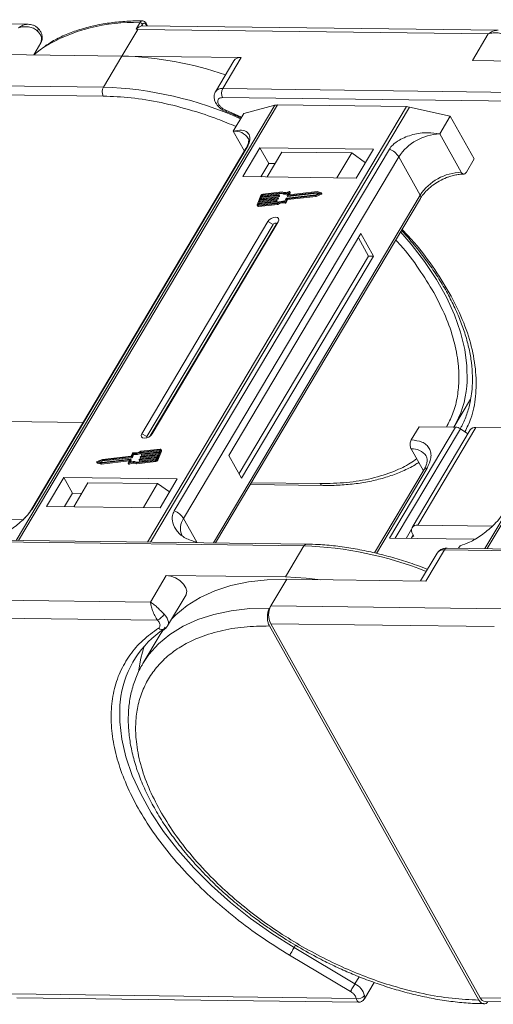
# Model space of a CAD drawing. Header units: millimetres. Extents: x -1177 to 904, y 240 to 1698.
# Tile 39 of 51: x 193 to 247, y 1499 to 1611. Entities that reach past the tile are written whole.
import ezdxf

# ---------------------------------------------------------------- set-up
doc = ezdxf.new("R2010")
doc.units = ezdxf.units.MM

msp = doc.modelspace()

# ---------------------------------------------------------------- linework, layer by layer
at = {"color": 7, "linetype": 'Continuous', "lineweight": 15}
for p, q in [((194.24, 1610.866), (153.671, 1611.388)), ((195.364, 1610.415), (195.354, 1610.426)), ((206.568, 1610.322), (206.997, 1611.044)), ((207.195, 1610.675), (207.306, 1610.861)), ((247.917, 1610.175), (207.348, 1610.697)), ((207.69, 1610.856), (207.782, 1610.692)), ((207.868, 1610.69), (207.704, 1610.983)), ((204.943, 1607.24), (206.753, 1610.282)), ((206.568, 1610.322), (206.753, 1610.282)), ((206.753, 1610.282), (246.799, 1609.766)), ((246.799, 1609.766), (244.989, 1606.724)), ((194.873, 1607.369), (195.697, 1608.754)), ((191.313, 1607.415), (204.943, 1607.24)), ((204.943, 1607.24), (202.832, 1603.691)), ((218.574, 1607.064), (204.943, 1607.24)), ((216.463, 1603.515), (218.574, 1607.064)), ((217.742, 1606.701), (215.632, 1603.152)), ((244.989, 1606.724), (258.62, 1606.549)), ((202.832, 1603.691), (162.786, 1604.206)), ((162.773, 1603.184), (202.819, 1602.669)), ((256.509, 1603), (216.463, 1603.515)), ((222.436, 1601.613), (192.88, 1551.919)), ((193.151, 1551.915), (222.729, 1601.646)), ((237.451, 1601.457), (207.873, 1551.726)), ((208.229, 1551.721), (237.786, 1601.416)), ((216.45, 1602.493), (256.496, 1601.978)), ((218.87, 1600.674), (222.436, 1601.613)), ((222.729, 1601.646), (237.451, 1601.457)), ((237.786, 1601.416), (242.464, 1600.37)), ((216.495, 1601.07), (216.871, 1600.907)), ((218.627, 1600.266), (216.83, 1601.052)), ((216.868, 1600.887), (216.864, 1600.889)), ((217.664, 1598.646), (218.87, 1600.674)), ((241.258, 1598.342), (242.464, 1600.37)), ((242.464, 1600.37), (245.203, 1595.481)), ((276.113, 1600.922), (246.406, 1550.974)), ((246.677, 1550.971), (276.406, 1600.955)), ((217.664, 1598.646), (218.938, 1596.371)), ((243.709, 1593.967), (241.258, 1598.342)), ((219.115, 1596.668), (194.538, 1555.346)), ((194.68, 1555.499), (219.257, 1596.821)), ((235.508, 1596.611), (210.931, 1555.29)), ((220.707, 1596.768), (218.747, 1593.472)), ((233.684, 1596.601), (220.707, 1596.768)), ((220.707, 1596.768), (221.716, 1594.966)), ((223.237, 1596.275), (221.549, 1593.436)), ((223.237, 1596.275), (231.2, 1596.173)), ((229.512, 1593.334), (231.2, 1596.173)), ((231.2, 1596.173), (232.76, 1595.047)), ((231.724, 1593.305), (233.684, 1596.601)), ((212.001, 1554.398), (236.578, 1595.72)), ((221.716, 1594.966), (220.812, 1593.446)), ((222.453, 1594.957), (221.716, 1594.966)), ((239.029, 1591.345), (236.578, 1595.72)), ((244.299, 1593.96), (245.203, 1595.481)), ((218.747, 1593.472), (231.724, 1593.305)), ((239.029, 1591.345), (215.407, 1551.629)), ((220.828, 1591.319), (220.392, 1590.257)), ((222.84, 1591.293), (220.83, 1591.066)), ((220.867, 1591.154), (222.877, 1591.382)), ((220.939, 1591.331), (220.867, 1591.154)), ((220.997, 1591.228), (220.939, 1591.331)), ((223.177, 1591.627), (221.013, 1591.382)), ((221.013, 1591.382), (221.071, 1591.279)), ((223.248, 1591.719), (221.049, 1591.47)), ((221.071, 1591.279), (223.235, 1591.524)), ((222.898, 1591.19), (222.84, 1591.293)), ((222.895, 1591.363), (222.877, 1591.319)), ((222.935, 1591.216), (222.877, 1591.319)), ((222.953, 1591.272), (222.895, 1591.375)), ((222.953, 1591.26), (222.895, 1591.363)), ((223.235, 1591.524), (223.177, 1591.627)), ((223.755, 1591.017), (227.095, 1591.395)), ((223.802, 1590.938), (227.082, 1591.309)), ((223.845, 1591.302), (223.986, 1591.643)), ((223.845, 1591.289), (223.903, 1591.186)), ((227.204, 1591.66), (223.864, 1591.283)), ((223.921, 1591.18), (227.262, 1591.557)), ((224.124, 1591.723), (223.992, 1591.403)), ((224.003, 1591.384), (223.992, 1591.403)), ((227.263, 1591.751), (224.011, 1591.384)), ((224.088, 1591.392), (224.182, 1591.62)), ((224.182, 1591.644), (224.124, 1591.747)), ((224.124, 1591.723), (224.182, 1591.62)), ((227.082, 1591.309), (227.688, 1591.55)), ((227.139, 1591.206), (227.082, 1591.309)), ((227.095, 1591.395), (227.541, 1591.572)), ((227.139, 1591.206), (227.746, 1591.447)), ((227.541, 1591.572), (227.204, 1591.66)), ((227.262, 1591.557), (227.204, 1591.66)), ((227.262, 1591.557), (227.408, 1591.519)), ((227.721, 1591.631), (227.263, 1591.751)), ((227.688, 1591.55), (227.746, 1591.447)), ((227.796, 1591.516), (227.739, 1591.619)), ((215.651, 1551.626), (239.06, 1590.984)), ((220.392, 1590.183), (220.45, 1590.08)), ((220.576, 1590.447), (220.503, 1590.27)), ((220.503, 1590.27), (220.524, 1590.232)), ((220.504, 1590.144), (222.703, 1590.392)), ((220.54, 1590.232), (222.705, 1590.477)), ((220.562, 1590.041), (222.761, 1590.289)), ((222.586, 1590.674), (220.576, 1590.447)), ((220.634, 1590.344), (220.576, 1590.447)), ((220.59, 1590.238), (220.634, 1590.344)), ((220.612, 1590.535), (222.622, 1590.763)), ((220.703, 1590.756), (220.612, 1590.535)), ((220.634, 1590.344), (222.643, 1590.571)), ((222.713, 1590.984), (220.703, 1590.756)), ((220.761, 1590.654), (220.703, 1590.756)), ((220.717, 1590.547), (220.761, 1590.654)), ((220.739, 1590.845), (222.749, 1591.072)), ((220.83, 1591.066), (220.739, 1590.845)), ((220.761, 1590.654), (222.771, 1590.881)), ((220.888, 1590.963), (220.83, 1591.066)), ((220.844, 1590.857), (220.888, 1590.963)), ((220.888, 1590.963), (222.898, 1591.19)), ((220.972, 1591.166), (220.997, 1591.228)), ((222.643, 1590.571), (222.586, 1590.674)), ((222.641, 1590.744), (222.623, 1590.699)), ((222.68, 1590.597), (222.623, 1590.699)), ((222.699, 1590.653), (222.641, 1590.756)), ((222.698, 1590.641), (222.641, 1590.744)), ((222.68, 1590.597), (222.698, 1590.641)), ((222.761, 1590.289), (222.703, 1590.392)), ((222.771, 1590.881), (222.713, 1590.984)), ((222.768, 1591.053), (222.75, 1591.009)), ((222.808, 1590.906), (222.75, 1591.009)), ((222.826, 1590.963), (222.768, 1591.066)), ((222.826, 1590.95), (222.768, 1591.053)), ((222.808, 1590.906), (222.826, 1590.95)), ((222.935, 1591.216), (222.953, 1591.26)), ((223.565, 1590.547), (223.623, 1590.444)), ((223.577, 1590.65), (223.718, 1590.992)), ((223.661, 1590.596), (223.802, 1590.938)), ((223.719, 1590.493), (223.661, 1590.596)), ((223.719, 1590.493), (223.859, 1590.835)), ((223.859, 1590.835), (223.802, 1590.938)), ((223.859, 1590.835), (227.139, 1591.206)), ((223.921, 1591.18), (223.864, 1591.283)), ((220.562, 1590.041), (220.504, 1590.144)), ((221.63, 1588.326), (207.215, 1564.09)), ((222.225, 1588.012), (207.81, 1563.776)), ((208.187, 1563.84), (222.561, 1588.008)), ((208.395, 1564.075), (222.81, 1588.311)), ((221.63, 1588.326), (222.225, 1588.012)), ((222.81, 1588.311), (222.561, 1588.008)), ((232.261, 1586.963), (217.183, 1561.612)), ((233.703, 1584.39), (232.261, 1586.963)), ((233.113, 1584.397), (231.959, 1586.456)), ((218.336, 1559.553), (233.113, 1584.397)), ((218.625, 1559.038), (233.703, 1584.39)), ((233.703, 1584.39), (233.113, 1584.397)), ((242.877, 1564.853), (244.787, 1568.064)), ((200.517, 1565.398), (191.722, 1565.511)), ((243.058, 1564.85), (235.519, 1552.175)), ((236.185, 1552.167), (243.615, 1564.659)), ((238.006, 1563.383), (238.91, 1564.904)), ((244.733, 1564.529), (238.099, 1553.375)), ((238.765, 1553.666), (245.399, 1564.82)), ((238.91, 1564.904), (243.058, 1564.85)), ((244.471, 1564.088), (243.615, 1564.659)), ((254.193, 1564.707), (245.399, 1564.82)), ((207.81, 1563.776), (207.215, 1564.09)), ((208.395, 1564.075), (208.242, 1563.888)), ((209.264, 1562.25), (207.1, 1562.005)), ((209.301, 1562.338), (207.102, 1562.089)), ((207.158, 1561.902), (209.273, 1562.141)), ((208.976, 1561.163), (209.413, 1562.224)), ((209.034, 1561.06), (209.47, 1562.121)), ((209.229, 1562.035), (209.302, 1562.212)), ((209.295, 1562.195), (209.264, 1562.25)), ((209.47, 1562.196), (209.413, 1562.299)), ((209.413, 1562.224), (209.47, 1562.121)), ((237.992, 1562.361), (239.387, 1559.873)), ((202.723, 1561.173), (202.117, 1560.932)), ((202.71, 1561.087), (202.264, 1560.91)), ((202.455, 1560.86), (202.767, 1560.984)), ((202.542, 1560.73), (205.794, 1561.098)), ((202.599, 1560.627), (205.774, 1560.987)), ((202.601, 1560.821), (205.941, 1561.199)), ((206.05, 1561.464), (202.71, 1561.087)), ((202.767, 1560.984), (202.71, 1561.087)), ((206.003, 1561.544), (202.723, 1561.173)), ((202.767, 1560.984), (206.108, 1561.362)), ((205.681, 1560.759), (205.813, 1561.079)), ((205.809, 1561.071), (205.794, 1561.098)), ((205.96, 1561.18), (205.819, 1560.838)), ((205.935, 1560.876), (206.017, 1561.077)), ((206.018, 1561.09), (205.96, 1561.193)), ((205.96, 1561.18), (206.017, 1561.077)), ((206.144, 1561.886), (206.003, 1561.544)), ((206.108, 1561.362), (206.05, 1561.464)), ((206.228, 1561.832), (206.087, 1561.49)), ((206.145, 1561.387), (206.087, 1561.49)), ((206.145, 1561.387), (206.285, 1561.729)), ((206.285, 1561.729), (206.228, 1561.832)), ((206.556, 1560.763), (208.756, 1561.011)), ((206.627, 1560.855), (208.792, 1561.1)), ((206.91, 1561.119), (206.928, 1561.163)), ((206.91, 1561.107), (206.967, 1561.004)), ((208.938, 1561.327), (206.928, 1561.1)), ((206.986, 1560.997), (206.928, 1561.1)), ((206.965, 1561.188), (208.975, 1561.416)), ((206.986, 1560.997), (208.891, 1561.213)), ((207.037, 1561.428), (207.055, 1561.473)), ((207.037, 1561.416), (207.095, 1561.313)), ((209.065, 1561.637), (207.056, 1561.41)), ((207.113, 1561.307), (207.056, 1561.41)), ((207.092, 1561.498), (209.102, 1561.725)), ((207.158, 1561.902), (207.1, 1562.005)), ((207.113, 1561.307), (209.018, 1561.522)), ((207.164, 1561.738), (207.182, 1561.782)), ((207.164, 1561.726), (207.222, 1561.623)), ((209.193, 1561.946), (207.183, 1561.719)), ((207.24, 1561.616), (207.183, 1561.719)), ((207.219, 1561.808), (209.229, 1562.035)), ((207.24, 1561.616), (209.145, 1561.832)), ((208.756, 1561.011), (208.813, 1560.909)), ((208.866, 1561.15), (208.938, 1561.327)), ((208.975, 1561.416), (209.065, 1561.637)), ((209.034, 1561.06), (208.976, 1561.163)), ((209.102, 1561.725), (209.193, 1561.946)), ((217.183, 1561.612), (218.625, 1559.038)), ((202.066, 1560.863), (202.124, 1560.76)), ((202.083, 1560.851), (202.542, 1560.73)), ((202.141, 1560.748), (202.083, 1560.851)), ((202.141, 1560.748), (202.599, 1560.627)), ((202.264, 1560.91), (202.601, 1560.821)), ((202.599, 1560.627), (202.542, 1560.73)), ((205.681, 1560.734), (205.739, 1560.631)), ((205.802, 1560.625), (205.744, 1560.728)), ((206.556, 1560.763), (206.614, 1560.66)), ((206.614, 1560.66), (208.813, 1560.909)), ((239.475, 1560.021), (233.804, 1550.487)), ((234.019, 1550.434), (239.807, 1560.166)), ((198.301, 1559.096), (196.341, 1555.801)), ((211.278, 1558.929), (198.301, 1559.096)), ((199.31, 1557.295), (198.301, 1559.096)), ((209.318, 1555.634), (211.278, 1558.929)), ((201.066, 1558.499), (199.438, 1555.761)), ((209.029, 1558.396), (201.066, 1558.499)), ((207.401, 1555.658), (209.029, 1558.396)), ((209.029, 1558.396), (210.397, 1557.449)), ((219.619, 1558.298), (227.91, 1558.191)), ((227.618, 1558.406), (219.744, 1558.508)), ((199.31, 1557.295), (198.406, 1555.774)), ((200.342, 1557.282), (199.31, 1557.295)), ((196.341, 1555.801), (209.318, 1555.634)), ((193.615, 1554.247), (185.088, 1554.357)), ((212.001, 1554.398), (213.515, 1551.697)), ((238.034, 1553.187), (237.418, 1552.151)), ((247.292, 1553.556), (238.765, 1553.666)), ((226.048, 1551.492), (186.002, 1552.007)), ((235.519, 1552.175), (245.233, 1552.05)), ((238.234, 1552.523), (238.008, 1552.143)), ((238.306, 1552.395), (238.158, 1552.396)), ((238.162, 1552.652), (238.306, 1552.395)), ((185.704, 1551.8), (225.751, 1551.284)), ((213.515, 1551.697), (213.489, 1551.654)), ((213.515, 1551.697), (213.539, 1551.653)), ((225.751, 1551.284), (223.64, 1547.735)), ((239.681, 1547.273), (241.792, 1550.822)), ((241.792, 1550.822), (296.382, 1550.12)), ((296.68, 1550.327), (242.09, 1551.03)), ((243.421, 1551.013), (243.597, 1551.31)), ((240.96, 1550.459), (239.07, 1547.281)), ((210.009, 1547.911), (208.2, 1544.869)), ((223.64, 1547.735), (210.009, 1547.911)), ((221.975, 1544.436), (223.784, 1547.478)), ((223.784, 1547.478), (239.681, 1547.273)), ((208.2, 1544.869), (168.154, 1545.384)), ((210.172, 1542.152), (212.282, 1545.701)), ((221.824, 1544.182), (221.975, 1544.436)), ((248.362, 1544.096), (221.975, 1544.436)), ((168.127, 1543.341), (209.008, 1542.815)), ((209.202, 1542.557), (209.008, 1542.815)), ((209.315, 1541.155), (209.881, 1542.009)), ((245.731, 1499.421), (221.797, 1542.139)), ((245.881, 1499.674), (221.948, 1542.392)), ((221.948, 1542.392), (247.481, 1542.064)), ((209.315, 1541.155), (207.355, 1537.86)), ((209.651, 1541.65), (209.836, 1541.778)), ((207.273, 1537.72), (207.355, 1537.86)), ((224.623, 1505.405), (224.782, 1505.672)), ((231.571, 1501.272), (224.623, 1505.405)), ((231.057, 1500.407), (224.108, 1504.539)), ((232.052, 1502.081), (231.571, 1501.272)), ((232.647, 1499.547), (233.767, 1501.43)), ((231.715, 1499.601), (192.349, 1500.108)), ((192.933, 1499.677), (231.988, 1499.174)), ((231.715, 1499.601), (231.622, 1499.858)), ((270.601, 1499.356), (245.881, 1499.674)), ((246.466, 1499.243), (270.84, 1498.929))]:
    msp.add_line(p, q, dxfattribs=at)
at = {"color": 7, "linetype": 'Continuous', "lineweight": 15, "flags": 128}
for points in [[(195.294, 1610.088), (195.344, 1610.184), (195.375, 1610.27), (195.384, 1610.342), (195.373, 1610.399), (195.364, 1610.415)], [(207.348, 1610.697), (207.296, 1610.695), (207.195, 1610.675)], [(196.039, 1608.25), (195.607, 1607.948), (194.872, 1607.366)], [(216.864, 1600.889), (216.861, 1600.89), (216.839, 1600.92), (216.829, 1600.975), (216.83, 1601.052)], [(219.115, 1596.668), (219.174, 1596.747), (219.257, 1596.821)], [(222.877, 1591.382), (222.882, 1591.382), (222.887, 1591.381), (222.89, 1591.38), (222.894, 1591.377), (222.896, 1591.375), (222.897, 1591.371), (222.896, 1591.367), (222.895, 1591.363)], [(223.864, 1591.283), (223.858, 1591.282), (223.854, 1591.283), (223.85, 1591.285), (223.847, 1591.287), (223.845, 1591.29), (223.844, 1591.293), (223.844, 1591.297), (223.845, 1591.302)], [(223.992, 1591.403), (223.991, 1591.398), (223.991, 1591.394), (223.992, 1591.391), (223.994, 1591.388), (223.997, 1591.386), (224.001, 1591.384), (224.006, 1591.383), (224.011, 1591.384)], [(224.061, 1591.753), (224.076, 1591.758), (224.09, 1591.761), (224.103, 1591.76), (224.113, 1591.757), (224.121, 1591.751), (224.126, 1591.743), (224.127, 1591.733), (224.124, 1591.723)], [(227.721, 1591.631), (227.733, 1591.626), (227.739, 1591.618), (227.741, 1591.607), (227.739, 1591.594), (227.731, 1591.581), (227.719, 1591.569), (227.705, 1591.558), (227.688, 1591.55)], [(227.746, 1591.447), (227.762, 1591.455), (227.777, 1591.466), (227.789, 1591.478), (227.796, 1591.491), (227.799, 1591.504), (227.797, 1591.515), (227.796, 1591.516)], [(220.504, 1590.144), (220.473, 1590.142), (220.445, 1590.147), (220.421, 1590.156), (220.402, 1590.169), (220.39, 1590.187), (220.384, 1590.208), (220.385, 1590.232), (220.392, 1590.257)], [(220.503, 1590.27), (220.501, 1590.262), (220.5, 1590.254), (220.502, 1590.246), (220.507, 1590.241), (220.513, 1590.236), (220.521, 1590.233), (220.53, 1590.232), (220.54, 1590.232)], [(222.622, 1590.763), (222.627, 1590.763), (222.632, 1590.762), (222.636, 1590.761), (222.639, 1590.758), (222.641, 1590.755), (222.642, 1590.752), (222.642, 1590.748), (222.641, 1590.744)], [(222.749, 1591.072), (222.755, 1591.072), (222.759, 1591.072), (222.763, 1591.07), (222.766, 1591.068), (222.768, 1591.065), (222.769, 1591.061), (222.769, 1591.057), (222.768, 1591.053)], [(222.81, 1588.311), (222.88, 1588.506), (222.85, 1588.672), (222.724, 1588.784), (222.521, 1588.826), (222.273, 1588.79), (222.016, 1588.682), (221.79, 1588.52), (221.63, 1588.326)], [(222.561, 1588.008), (222.581, 1588.063), (222.572, 1588.11), (222.536, 1588.142), (222.479, 1588.154), (222.408, 1588.144), (222.335, 1588.113), (222.27, 1588.067), (222.225, 1588.012)], [(244.351, 1569.538), (244.387, 1570.019), (244.371, 1571.837), (244.124, 1573.729), (243.646, 1575.68), (242.942, 1577.674), (242.017, 1579.695), (240.878, 1581.727), (239.536, 1583.753), (238, 1585.758), (236.791, 1587.168)], [(207.215, 1564.09), (207.145, 1563.896), (207.175, 1563.73), (207.301, 1563.617), (207.504, 1563.576), (207.752, 1563.611), (208.009, 1563.719), (208.235, 1563.882), (208.395, 1564.075)], [(207.81, 1563.776), (207.79, 1563.721), (207.798, 1563.673), (207.834, 1563.641), (207.838, 1563.64)], [(209.302, 1562.212), (209.304, 1562.22), (209.304, 1562.228), (209.302, 1562.235), (209.298, 1562.241), (209.292, 1562.246), (209.284, 1562.249), (209.275, 1562.25), (209.264, 1562.25)], [(209.301, 1562.338), (209.332, 1562.339), (209.36, 1562.335), (209.384, 1562.326), (209.402, 1562.313), (209.415, 1562.295), (209.421, 1562.274), (209.42, 1562.25), (209.413, 1562.224)], [(202.083, 1560.851), (202.072, 1560.856), (202.066, 1560.864), (202.064, 1560.875), (202.066, 1560.887), (202.074, 1560.9), (202.086, 1560.913), (202.1, 1560.924), (202.117, 1560.932)], [(205.813, 1561.079), (205.814, 1561.083), (205.814, 1561.087), (205.813, 1561.091), (205.811, 1561.094), (205.808, 1561.096), (205.804, 1561.098), (205.799, 1561.098), (205.794, 1561.098)], [(205.941, 1561.199), (205.946, 1561.199), (205.951, 1561.199), (205.955, 1561.197), (205.958, 1561.195), (205.96, 1561.192), (205.961, 1561.188), (205.961, 1561.184), (205.96, 1561.18)], [(206.928, 1561.1), (206.923, 1561.1), (206.918, 1561.1), (206.914, 1561.102), (206.911, 1561.104), (206.909, 1561.107), (206.908, 1561.111), (206.908, 1561.115), (206.91, 1561.119)], [(207.056, 1561.41), (207.05, 1561.409), (207.046, 1561.41), (207.042, 1561.412), (207.039, 1561.414), (207.037, 1561.417), (207.036, 1561.42), (207.036, 1561.424), (207.037, 1561.428)], [(207.183, 1561.719), (207.178, 1561.719), (207.173, 1561.72), (207.169, 1561.721), (207.166, 1561.723), (207.164, 1561.726), (207.163, 1561.73), (207.163, 1561.734), (207.164, 1561.738)], [(202.124, 1560.76), (202.13, 1560.753), (202.141, 1560.748)], [(205.744, 1560.728), (205.729, 1560.723), (205.715, 1560.721), (205.702, 1560.721), (205.692, 1560.725), (205.684, 1560.731), (205.679, 1560.739), (205.678, 1560.748), (205.681, 1560.759)], [(205.739, 1560.631), (205.741, 1560.628), (205.749, 1560.622), (205.76, 1560.619), (205.773, 1560.618), (205.787, 1560.62), (205.802, 1560.625)], [(227.91, 1558.191), (227.91, 1558.191), (227.901, 1558.191)], [(194.536, 1555.343), (194.597, 1555.425), (194.68, 1555.499)], [(226.048, 1551.492), (226.048, 1551.492), (226.057, 1551.492)], [(212.282, 1545.701), (212.308, 1545.748), (212.369, 1546.1), (212.255, 1546.508), (211.976, 1546.929), (211.564, 1547.317), (211.062, 1547.63), (210.525, 1547.835), (210.009, 1547.911)], [(210.622, 1542.909), (211.098, 1543.396), (212.399, 1544.478), (213.893, 1545.404), (215.568, 1546.166), (217.41, 1546.759), (219.404, 1547.177), (221.534, 1547.417), (223.784, 1547.478)], [(223.64, 1547.735), (226.017, 1547.614), (227.685, 1547.428)], [(207.355, 1537.86), (208.039, 1538.871), (209.138, 1540.101), (210.439, 1541.183), (211.933, 1542.108), (213.608, 1542.871), (215.45, 1543.463), (217.444, 1543.882), (219.574, 1544.122), (221.824, 1544.182)], [(209.769, 1543.486), (209.956, 1543.267), (210.101, 1543.042), (210.202, 1542.818), (210.253, 1542.602), (210.255, 1542.401), (210.206, 1542.22), (210.172, 1542.152)], [(207.498, 1539.834), (207.096, 1538.462), (206.847, 1536.913)], [(224.623, 1505.405), (222.085, 1507.007), (219.651, 1508.733), (217.341, 1510.569), (215.175, 1512.498), (213.172, 1514.505), (211.348, 1516.571), (209.719, 1518.68), (208.3, 1520.813), (207.101, 1522.952), (206.134, 1525.08), (205.407, 1527.177), (204.925, 1529.226), (204.693, 1531.21), (204.713, 1533.111), (204.834, 1534.13)], [(224.108, 1504.539), (224.155, 1504.619), (224.212, 1504.715), (224.277, 1504.824), (224.347, 1504.941), (224.419, 1505.063), (224.491, 1505.184), (224.56, 1505.299), (224.623, 1505.405)], [(231.057, 1500.407), (231.104, 1500.487), (231.161, 1500.583), (231.226, 1500.691), (231.296, 1500.809), (231.368, 1500.93), (231.44, 1501.051), (231.508, 1501.167), (231.571, 1501.272)]]:
    msp.add_lwpolyline(points, dxfattribs=at)
at = {"color": 7, "linetype": 'Continuous', "lineweight": 15}
for centre, radius, start, end in [((206.096, 1591.692), 19.373, 87.33311, 121.27285), ((206.977, 1610.656), 0.388, 31.84251, 86.94255), ((207.594, 1610.931), 0.121, 321.99637, 25.22908), ((194.55, 1609.136), 1.209, 341.59357, 51.97131), ((203.9, 1567.919), 39.334, 70.88469, 88.48068), ((218.455, 1606.203), 0.869, 82.14794, 145.0614), ((203.812, 1603.167), 1.11, 151.86538, 206.65442), ((201.434, 1561.841), 41.873, 65.93013, 88.08672), ((216.344, 1602.653), 0.87, 82.15926, 144.95097), ((217.442, 1602.992), 1.11, 151.86538, 206.65442), ((222.705, 1600.548), 1.098, 88.72031, 104.14409), ((237.42, 1599.819), 1.638, 77.08998, 88.8989), ((217.87, 1596.84), 1.817, 33.1952, 96.53301), ((241.448, 1592.515), 5.83, 91.86957, 146.65022), ((234.699, 1594.552), 2.213, 31.86898, 68.55124), ((243.899, 1588.14), 5.83, 91.86957, 146.65022), ((221.082, 1591.185), 0.287, 96.59253, 152.29321), ((221.024, 1591.287), 0.0955, 96.59253, 152.29321), ((222.835, 1591.341), 0.0478, 276.59253, 332.29321), ((223.562, 1592.595), 1.042, 248.35959, 294.01857), ((223.609, 1592.442), 0.991, 247.84687, 288.77105), ((223.619, 1592.586), 0.943, 246.89164, 297.97103), ((224.157, 1591.632), 0.0276, 333.09852, 26.5741), ((238.75, 1591.139), 0.346, 333.31625, 36.51573), ((221.082, 1591.184), 0.0955, 96.59253, 152.29321), ((222.58, 1590.722), 0.0478, 276.59253, 332.29321), ((222.638, 1590.619), 0.0478, 276.59253, 332.29321), ((222.686, 1590.647), 0.0138, 333.02121, 26.65141), ((223.325, 1589.406), 1.167, 78.13867, 122.23452), ((223.395, 1589.287), 1.375, 82.36132, 120.10827), ((222.708, 1591.031), 0.0478, 276.59253, 332.29321), ((223.383, 1589.303), 1.167, 78.13867, 122.23452), ((222.765, 1590.928), 0.0478, 276.59253, 332.29321), ((222.813, 1590.957), 0.0138, 333.02121, 26.65141), ((222.892, 1591.238), 0.0478, 276.59253, 332.29321), ((222.941, 1591.266), 0.0138, 333.02121, 26.65141), ((223.58, 1590.636), 0.0903, 260.49805, 333.59787), ((223.638, 1590.533), 0.0903, 260.49805, 333.59787), ((223.76, 1590.97), 0.0478, 96.59253, 152.29321), ((223.917, 1591.197), 0.0183, 217.91724, 283.38081), ((220.536, 1590.148), 0.11, 217.91724, 283.38081), ((233.166, 1570.482), 11.224, 329.554, 355.17808), ((243.003, 1563.782), 1.07, 55.09609, 87.03844), ((245.318, 1564.098), 0.727, 83.64232, 143.56702), ((206.48, 1563.076), 1.167, 258.13867, 302.23452), ((209.397, 1562.159), 0.0826, 333.02121, 26.65141), ((238.154, 1560.458), 1.91, 35.13686, 94.86934), ((206.243, 1559.887), 1.042, 68.35959, 114.01857), ((206.005, 1561.083), 0.0138, 333.02121, 26.65141), ((206.045, 1561.512), 0.0478, 276.59253, 332.29321), ((206.102, 1561.409), 0.0478, 276.59253, 332.29321), ((206.225, 1561.845), 0.0903, 80.49805, 153.59787), ((206.41, 1563.194), 1.375, 262.36132, 300.10827), ((206.468, 1563.091), 1.375, 262.36132, 300.10827), ((206.97, 1561.141), 0.0478, 96.59253, 152.29321), ((206.982, 1561.015), 0.0183, 217.91724, 283.38081), ((207.097, 1561.451), 0.0478, 96.59253, 152.29321), ((207.109, 1561.324), 0.0183, 217.91724, 283.38081), ((207.225, 1561.76), 0.0478, 96.59253, 152.29321), ((207.236, 1561.634), 0.0183, 217.91724, 283.38081), ((208.723, 1561.296), 0.287, 276.59253, 332.29321), ((208.781, 1561.195), 0.0955, 276.59253, 332.29321), ((208.78, 1561.193), 0.287, 276.59253, 332.29321), ((206.186, 1559.895), 0.943, 66.89164, 117.97103), ((206.244, 1559.792), 0.943, 66.89164, 117.97103), ((239.767, 1559.805), 0.363, 83.64232, 143.56702), ((227.953, 1558.554), 0.367, 203.79329, 261.81678), ((210.122, 1553.23), 2.213, 31.86898, 68.55124), ((213.538, 1553.267), 1.909, 143.64522, 203.44279), ((238.656, 1553.044), 0.631, 80.05661, 218.47393), ((226.08, 1551.13), 0.363, 94.95278, 154.87747), ((224.441, 1510.173), 41.132, 68.20245, 88.17534), ((241.685, 1549.935), 0.894, 83.10581, 144.10352), ((242.121, 1550.668), 0.363, 94.95278, 154.87747), ((223.933, 1543.389), 2.221, 151.86538, 206.65442), ((208.307, 1544.376), 1.712, 294.14971, 328.65097), ((215.983, 1532.393), 11.283, 123.39574, 171.14243), ((209.54, 1542.31), 0.592, 225.54062, 298.59397), ((230.585, 1499.347), 2.164, 15.62191, 62.88622), ((231.959, 1500.441), 0.875, 253.78756, 324.19862), ((246.524, 1499.934), 0.693, 202.00407, 265.20355)]:
    msp.add_arc(centre, radius, start, end, dxfattribs=at)
for points, knots in [([(193.122, 1610.457), (193.294, 1610.571), (193.637, 1610.797), (194.011, 1610.843), (194.197, 1610.866)], [0, 0, 0, 0, 0.5024493, 1, 1, 1, 1]), ([(195.294, 1610.088), (195.149, 1610.206), (194.857, 1610.442), (194.277, 1610.586), (193.682, 1610.602), (193.309, 1610.506), (193.122, 1610.457)], [0, 0, 0, 0, 0.2498135, 0.4993654, 0.7486919, 1, 1, 1, 1]), ([(195.364, 1610.415), (195.274, 1610.496), (195.103, 1610.651), (194.717, 1610.823), (194.424, 1610.849), (194.24, 1610.866)], [0, 0, 0, 0, 0.2896693, 0.55157904, 1, 1, 1, 1]), ([(195.685, 1608.753), (195.697, 1608.766), (195.811, 1608.897), (195.872, 1609.255), (195.823, 1609.695), (195.646, 1610.06), (195.488, 1610.292), (195.376, 1610.396), (195.349, 1610.421)], [0, 0, 0, 0, 0.0292215, 0.2871515, 0.5566228, 0.7665927, 0.9438983, 1, 1, 1, 1]), ([(207.299, 1611.242), (207.174, 1611.246), (206.403, 1611.269), (205.046, 1611.191), (203.244, 1610.999), (201.528, 1610.669), (199.899, 1610.215), (198.376, 1609.626), (197.13, 1609.019), (196.451, 1608.558), (196.194, 1608.384)], [0, 0, 0, 0, 0.028003, 0.1729968, 0.3186794, 0.4650321, 0.6121209, 0.7600927, 0.909192, 1, 1, 1, 1]), ([(207.195, 1610.675), (207.141, 1610.656), (207.04, 1610.62), (206.864, 1610.526), (206.74, 1610.444), (206.662, 1610.385), (206.633, 1610.363), (206.613, 1610.348), (206.599, 1610.338), (206.589, 1610.331), (206.582, 1610.326), (206.575, 1610.323), (206.571, 1610.322), (206.569, 1610.321), (206.568, 1610.322), (206.568, 1610.322)], [0, 0, 0, 0, 0.29575478, 0.54690454, 0.80489872, 0.8684268, 0.91098084, 0.93948323, 0.95866582, 0.97171553, 0.98381984, 0.99018972, 0.99486484, 0.99865658, 1, 1, 1, 1]), ([(206.997, 1611.044), (207.032, 1611.092), (207.107, 1611.196), (207.218, 1611.253), (207.284, 1611.249), (207.299, 1611.248)], [0, 0, 0, 0, 0.4004103, 0.8630648, 1, 1, 1, 1]), ([(207.704, 1610.983), (207.679, 1611.021), (207.629, 1611.099), (207.527, 1611.184), (207.413, 1611.241), (207.334, 1611.248), (207.294, 1611.252)], [0, 0, 0, 0, 0.2410888, 0.4906922, 0.7449678, 1, 1, 1, 1]), ([(207.306, 1610.861), (207.335, 1610.899), (207.392, 1610.975), (207.5, 1611.007), (207.607, 1610.973), (207.662, 1610.895), (207.69, 1610.856)], [0, 0, 0, 0, 0.2507803, 0.5001215, 0.7499518, 1, 1, 1, 1]), ([(246.799, 1609.766), (246.971, 1609.88), (247.314, 1610.106), (247.688, 1610.152), (247.874, 1610.175)], [0, 0, 0, 0, 0.5024493, 1, 1, 1, 1]), ([(248.971, 1609.397), (248.825, 1609.515), (248.534, 1609.751), (247.954, 1609.896), (247.359, 1609.911), (246.986, 1609.815), (246.799, 1609.766)], [0, 0, 0, 0, 0.24981348, 0.49936544, 0.74869192, 1, 1, 1, 1]), ([(202.819, 1602.669), (203.868, 1602.624), (205.998, 1602.532), (209.435, 1601.962), (212.756, 1601.114), (215.632, 1600.168), (217.281, 1599.477), (217.983, 1599.182)], [0, 0, 0, 0, 0.2205761, 0.4479926, 0.6818099, 0.864583, 1, 1, 1, 1]), ([(215.639, 1603.148), (215.629, 1603.136), (215.517, 1603.006), (215.456, 1602.651), (215.506, 1602.212), (215.68, 1601.844), (215.903, 1601.542), (216.172, 1601.28), (216.392, 1601.137), (216.495, 1601.07)], [0, 0, 0, 0, 0.019311, 0.2130593, 0.415477, 0.5731994, 0.7063854, 0.8618882, 1, 1, 1, 1]), ([(216.83, 1601.052), (216.726, 1601.1), (216.511, 1601.199), (216.227, 1601.423), (216.015, 1601.676), (215.901, 1601.93), (215.887, 1602.162), (215.983, 1602.35), (216.175, 1602.474), (216.36, 1602.487), (216.45, 1602.493)], [0, 0, 0, 0, 0.1215514, 0.25, 0.3784486, 0.5, 0.6215514, 0.75, 0.8784486, 1, 1, 1, 1]), ([(216.868, 1600.886), (216.873, 1600.884), (217.444, 1600.675), (218.011, 1600.425), (218.574, 1600.176)], [0, 0, 0, 0, 0.00889257, 1, 1, 1, 1]), ([(219.257, 1596.821), (219.342, 1596.987), (219.562, 1597.417), (219.607, 1598.037), (219.338, 1598.563), (218.681, 1598.829), (218.005, 1598.707), (217.664, 1598.646)], [0, 0, 0, 0, 0.1113353, 0.2864972, 0.5212892, 0.7585824, 1, 1, 1, 1]), ([(241.258, 1598.342), (240.805, 1598.411), (239.821, 1598.56), (238.18, 1598.325), (236.808, 1597.779), (235.91, 1597.16), (235.624, 1596.77), (235.508, 1596.611)], [0, 0, 0, 0, 0.2224809, 0.4830815, 0.7397704, 0.893878, 1, 1, 1, 1]), ([(219.389, 1597.838), (219.39, 1597.837), (219.421, 1597.799), (219.434, 1597.729), (219.444, 1597.486), (219.353, 1597.148), (219.239, 1596.858), (219.123, 1596.686), (219.109, 1596.666)], [0, 0, 0, 0, 0.005744, 0.3066112, 0.5316672, 0.7534528, 0.9717968, 1, 1, 1, 1]), ([(241.205, 1592.95), (241.484, 1593.093), (241.877, 1593.295), (242.466, 1593.506), (242.954, 1593.642), (243.502, 1593.739), (243.833, 1593.747), (244.001, 1593.752)], [0, 0, 0, 0, 0.2940988, 0.4127028, 0.6057911, 0.8002931, 1, 1, 1, 1]), ([(244.299, 1593.96), (244.262, 1593.908), (244.187, 1593.806), (244.047, 1593.743), (243.906, 1593.759), (243.789, 1593.842), (243.731, 1593.932), (243.709, 1593.967)], [0, 0, 0, 0, 0.2146939, 0.4293877, 0.6440816, 0.8587754, 1, 1, 1, 1]), ([(239.071, 1590.985), (239.133, 1591.089), (239.292, 1591.356), (239.636, 1591.753), (240.049, 1592.147), (240.548, 1592.551), (240.954, 1592.797), (241.205, 1592.95)], [0, 0, 0, 0, 0.1493233, 0.3808463, 0.5554248, 0.7249772, 1, 1, 1, 1]), ([(236.882, 1587.321), (237.03, 1587.163), (237.666, 1586.489), (238.684, 1585.262), (239.928, 1583.645), (241.049, 1582), (242.045, 1580.343), (242.908, 1578.682), (243.63, 1577.029), (244.206, 1575.393), (244.632, 1573.782), (244.907, 1572.201), (245.019, 1570.661), (244.994, 1569.304), (244.858, 1568.497), (244.801, 1568.16)], [0, 0, 0, 0, 0.0245606, 0.1049125, 0.1860749, 0.2678356, 0.3500498, 0.4326303, 0.5155443, 0.5988108, 0.6825096, 0.7667978, 0.8519202, 0.9382248, 1, 1, 1, 1]), ([(242.352, 1580.188), (241.735, 1581.203), (240.484, 1583.26), (238.621, 1585.699), (237.308, 1587.059), (236.948, 1587.432)], [0, 0, 0, 0, 0.4140463, 0.8392308, 1, 1, 1, 1]), ([(236.231, 1586.227), (236.412, 1586.034), (237.422, 1584.958), (238.929, 1582.935), (240.037, 1581.11), (240.582, 1580.211)], [0, 0, 0, 0, 0.099738, 0.5567416, 1, 1, 1, 1]), ([(240.582, 1580.211), (241.05, 1579.312), (242, 1577.486), (242.925, 1574.755), (243.406, 1572.262), (243.493, 1570.049), (243.274, 1568.122), (242.81, 1566.37), (242.271, 1565.343), (242.02, 1564.864)], [0, 0, 0, 0, 0.1578097, 0.3205134, 0.4877964, 0.6185602, 0.7493399, 0.8828861, 1, 1, 1, 1]), ([(244.13, 1564.315), (244.376, 1564.808), (244.997, 1566.053), (245.422, 1568.352), (245.455, 1571.126), (244.935, 1574.074), (243.945, 1577.111), (242.881, 1579.166), (242.352, 1580.188)], [0, 0, 0, 0, 0.11587788, 0.29247002, 0.47059478, 0.64870577, 0.82530486, 1, 1, 1, 1]), ([(244.801, 1568.16), (244.782, 1568.016), (244.696, 1567.372), (244.355, 1566.305), (243.969, 1565.285), (243.647, 1564.774), (243.585, 1564.675)], [0, 0, 0, 0, 0.1129714, 0.5021061, 0.9033474, 1, 1, 1, 1]), ([(238.006, 1563.383), (237.975, 1563.32), (237.913, 1563.195), (237.873, 1562.954), (237.878, 1562.709), (237.923, 1562.503), (237.973, 1562.401), (237.992, 1562.361)], [0, 0, 0, 0, 0.2146939, 0.4293877, 0.6440816, 0.8587754, 1, 1, 1, 1]), ([(239.807, 1560.166), (239.995, 1560.566), (240.284, 1561.18), (240.263, 1561.923), (240.089, 1562.437), (239.742, 1562.854), (239.119, 1563.26), (238.444, 1563.334), (238.006, 1563.383)], [0, 0, 0, 0, 0.23945684, 0.36836066, 0.5, 0.63163934, 0.76054316, 1, 1, 1, 1]), ([(238.62, 1561.24), (238.383, 1561.068), (237.631, 1560.521), (235.939, 1559.73), (233.533, 1558.951), (230.688, 1558.463), (228.631, 1558.425), (227.618, 1558.406)], [0, 0, 0, 0, 0.08837878, 0.28111419, 0.52762537, 0.76741877, 1, 1, 1, 1]), ([(239.703, 1561.546), (239.741, 1561.481), (239.823, 1561.339), (239.841, 1561.026), (239.76, 1560.62), (239.63, 1560.274), (239.495, 1560.068), (239.464, 1560.02)], [0, 0, 0, 0, 0.2095376, 0.4618511, 0.6987076, 0.9302296, 1, 1, 1, 1]), ([(227.903, 1558.204), (228.098, 1558.198), (228.941, 1558.171), (230.367, 1558.249), (232.168, 1558.442), (233.884, 1558.772), (235.514, 1559.225), (237.034, 1559.817), (238.153, 1560.35), (238.716, 1560.728), (238.855, 1560.821)], [0, 0, 0, 0, 0.0449795, 0.1938751, 0.343478, 0.4937691, 0.644816, 0.7967697, 0.9498813, 1, 1, 1, 1]), ([(189.92, 1552), (190.27, 1552.117), (191.029, 1552.37), (192.355, 1553.166), (193.507, 1554.104), (194.294, 1554.922), (194.568, 1555.332), (194.68, 1555.499)], [0, 0, 0, 0, 0.2224809, 0.4830815, 0.7397704, 0.893878, 1, 1, 1, 1]), ([(194.532, 1555.345), (194.453, 1555.217), (194.284, 1554.943), (194.019, 1554.657), (193.878, 1554.505)], [0, 0, 0, 0, 0.4676766, 1, 1, 1, 1]), ([(210.931, 1555.29), (210.851, 1555.114), (210.644, 1554.661), (210.72, 1553.826), (211.203, 1552.917), (212.162, 1552.113), (213.061, 1551.836), (213.515, 1551.697)], [0, 0, 0, 0, 0.1113353, 0.2864972, 0.5212892, 0.7585824, 1, 1, 1, 1]), ([(243.597, 1551.31), (243.947, 1551.426), (244.705, 1551.679), (246.032, 1552.475), (247.183, 1553.413), (247.971, 1554.231), (248.245, 1554.641), (248.357, 1554.808)], [0, 0, 0, 0, 0.2224809, 0.4830815, 0.7397704, 0.893878, 1, 1, 1, 1]), ([(239.863, 1548.613), (239.679, 1548.686), (238.852, 1549.015), (237.356, 1549.518), (235.374, 1550.115), (233.366, 1550.613), (231.351, 1551.011), (229.353, 1551.293), (227.577, 1551.457), (226.499, 1551.473), (226.055, 1551.479)], [0, 0, 0, 0, 0.03876239, 0.17488798, 0.31486085, 0.45764, 0.60250101, 0.74892627, 0.89654945, 1, 1, 1, 1]), ([(242.092, 1551.021), (242.05, 1551.024), (241.873, 1551.037), (241.568, 1550.964), (241.205, 1550.787), (241.05, 1550.569), (240.978, 1550.467)], [0, 0, 0, 0, 0.093525, 0.394218, 0.7148762, 1, 1, 1, 1]), ([(208.2, 1544.869), (208.314, 1544.795), (208.542, 1544.648), (208.945, 1544.308), (209.369, 1543.902), (209.636, 1543.625), (209.769, 1543.486)], [0, 0, 0, 0, 0.2513081, 0.5006346, 0.7501865, 1, 1, 1, 1]), ([(209.008, 1542.815), (208.953, 1542.891), (208.843, 1543.047), (208.644, 1543.41), (208.437, 1543.895), (208.267, 1544.449), (208.222, 1544.728), (208.2, 1544.869)], [0, 0, 0, 0, 0.1240537, 0.2508378, 0.4997796, 0.7486646, 1, 1, 1, 1]), ([(221.797, 1542.139), (221.739, 1542.266), (221.623, 1542.52), (221.554, 1543.003), (221.577, 1543.493), (221.677, 1543.902), (221.782, 1544.103), (221.824, 1544.182)], [0, 0, 0, 0, 0.2146939, 0.4293877, 0.6440816, 0.8587754, 1, 1, 1, 1]), ([(224.108, 1504.539), (223.046, 1505.198), (220.9, 1506.53), (217.86, 1508.79), (214.986, 1511.23), (212.353, 1513.825), (210.017, 1516.518), (208.022, 1519.255), (206.398, 1521.979), (205.148, 1524.659), (204.266, 1527.293), (203.761, 1529.876), (203.656, 1532.374), (203.966, 1534.734), (204.685, 1536.907), (205.804, 1538.844), (207.259, 1540.537), (208.508, 1541.441), (209.126, 1541.888)], [0, 0, 0, 0, 0.0610375, 0.1233116, 0.1864383, 0.25, 0.3135617, 0.3766884, 0.4389625, 0.5, 0.5610375, 0.6233116, 0.6864383, 0.75, 0.8135617, 0.8766884, 0.9389625, 1, 1, 1, 1]), ([(209.285, 1521.095), (208.834, 1521.963), (207.917, 1523.725), (207.024, 1526.361), (206.559, 1528.767), (206.477, 1530.902), (206.683, 1532.765), (207.171, 1534.516), (207.948, 1536.133), (208.997, 1537.587), (210.303, 1538.853), (211.841, 1539.923), (213.755, 1540.871), (216.091, 1541.611), (218.833, 1542.085), (220.82, 1542.121), (221.797, 1542.139)], [0, 0, 0, 0, 0.0776316, 0.1576704, 0.2399514, 0.3042832, 0.3686069, 0.4343076, 0.5, 0.5657007, 0.6313931, 0.6957249, 0.7600487, 0.8423368, 0.9223721, 1, 1, 1, 1]), ([(209.202, 1542.557), (209.234, 1542.489), (209.299, 1542.353), (209.31, 1542.163), (209.258, 1541.998), (209.17, 1541.924), (209.126, 1541.888)], [0, 0, 0, 0, 0.24553592, 0.5, 0.75446408, 1, 1, 1, 1]), ([(209.815, 1541.803), (209.85, 1541.82), (209.998, 1541.893), (210.088, 1542.037), (210.157, 1542.147)], [0, 0, 0, 0, 0.2361456, 1, 1, 1, 1]), ([(207.27, 1537.704), (207.255, 1537.682), (206.941, 1537.208), (206.499, 1536.157), (205.995, 1534.601), (205.724, 1532.976), (205.644, 1531.332), (205.754, 1529.629), (206.05, 1527.881), (206.531, 1526.099), (207.191, 1524.297), (208.022, 1522.487), (209.018, 1520.679), (210.17, 1518.887), (211.467, 1517.122), (212.897, 1515.397), (214.445, 1513.725), (216.085, 1512.126), (217.773, 1510.634), (219.409, 1509.313), (220.889, 1508.211), (222.305, 1507.228), (223.572, 1506.402), (224.433, 1505.881), (224.779, 1505.673)], [0, 0, 0, 0, 0.0026764, 0.0558979, 0.1109186, 0.1615135, 0.2124323, 0.2636344, 0.3150382, 0.36655, 0.4180864, 0.4695813, 0.5209738, 0.572217, 0.6232636, 0.6740396, 0.7244145, 0.774128, 0.8225815, 0.8680359, 0.9064411, 0.9377682, 0.9750627, 1, 1, 1, 1]), ([(245.731, 1499.421), (244.718, 1499.464), (242.662, 1499.552), (239.346, 1500.104), (236.14, 1500.916), (233.128, 1501.927), (230.36, 1503.053), (227.607, 1504.37), (224.901, 1505.873), (222.288, 1507.533), (219.816, 1509.323), (217.505, 1511.218), (215.179, 1513.382), (212.934, 1515.811), (210.866, 1518.462), (209.807, 1520.226), (209.285, 1521.095)], [0, 0, 0, 0, 0.0776316, 0.1576704, 0.2399514, 0.3042832, 0.3686069, 0.4343076, 0.5, 0.5657007, 0.6313931, 0.6957249, 0.7600487, 0.8423368, 0.9223721, 1, 1, 1, 1]), ([(224.779, 1505.673), (225.573, 1505.215), (226.688, 1504.573), (228.373, 1503.711), (229.821, 1503.016), (231.562, 1502.259), (233.397, 1501.542), (235.318, 1500.882), (237.292, 1500.301), (239.292, 1499.813), (241.3, 1499.427), (243.292, 1499.159), (244.97, 1499.013), (245.955, 1499.007), (246.307, 1499.005)], [0, 0, 0, 0, 0.1133605, 0.1591123, 0.2349391, 0.3133985, 0.397284, 0.4845019, 0.5742119, 0.6657513, 0.7586608, 0.8526136, 0.9473787, 1, 1, 1, 1]), ([(231.987, 1499.184), (231.952, 1499.198), (231.896, 1499.22), (231.795, 1499.398), (231.741, 1499.534), (231.715, 1499.601)], [0, 0, 0, 0, 0.4737427, 0.7397217, 1, 1, 1, 1]), ([(231.991, 1499.174), (232.047, 1499.177), (232.165, 1499.183), (232.346, 1499.25), (232.523, 1499.369), (232.608, 1499.491), (232.65, 1499.554)], [0, 0, 0, 0, 0.2126781, 0.4556771, 0.7223505, 1, 1, 1, 1]), ([(232.669, 1499.929), (232.684, 1499.805), (232.705, 1499.633), (232.646, 1499.574), (232.629, 1499.558)], [0, 0, 0, 0, 0.7198284, 1, 1, 1, 1]), ([(246.772, 1499.239), (246.741, 1499.2), (246.635, 1499.061), (246.406, 1498.975), (246.125, 1499.002), (245.89, 1499.171), (245.776, 1499.35), (245.731, 1499.421)], [0, 0, 0, 0, 0.0990682, 0.3453728, 0.5916774, 0.837982, 1, 1, 1, 1])]:
    msp.add_open_spline(points, degree=3, knots=knots, dxfattribs=at)
msp.add_open_spline([(231.057, 1500.407), (231.176, 1500.326), (231.414, 1500.165), (231.552, 1499.96), (231.622, 1499.858)], degree=3, dxfattribs=at)

doc.saveas('drawing.dxf')
